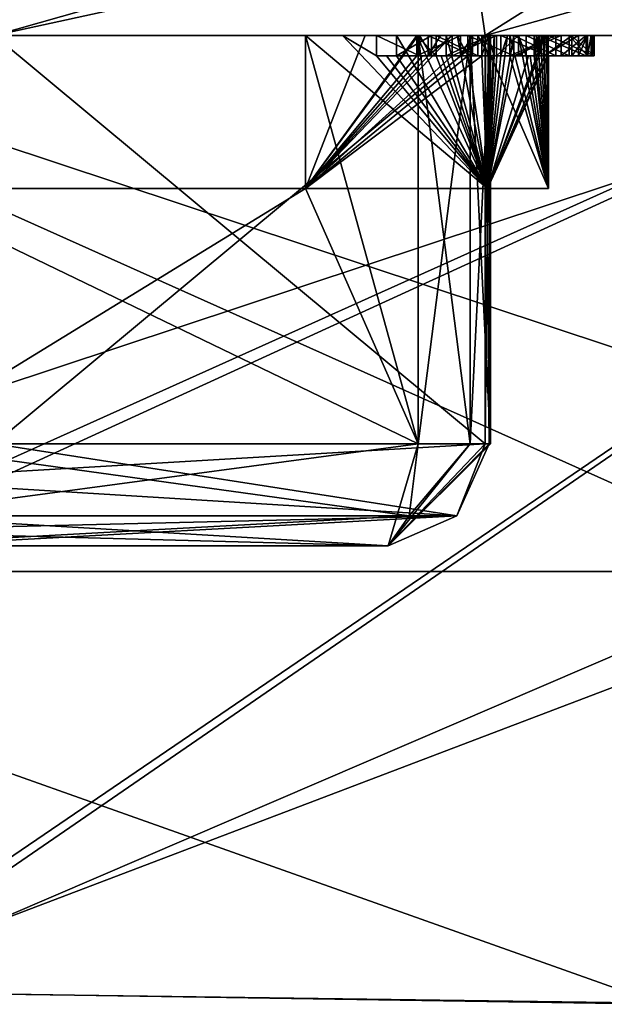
# Model space of a CAD drawing. Header units: millimetres. Extents: x -94 to 254, y 0 to 980.
# Tile 249 of 256: x 241.86 to 243.01, y 799.15 to 801.08. Entities that reach past the tile are written whole.
import ezdxf

# ---------------------------------------------------------------- set-up
doc = ezdxf.new("R2010")
doc.units = ezdxf.units.MM
doc.header["$LTSCALE"] = 65.185185
for name, color, linetype in [('182', 7, 'CONTINUOUS'), ('186', 7, 'CONTINUOUS'), ('187', 7, 'CONTINUOUS'), ('188', 7, 'CONTINUOUS'), ('205', 7, 'CONTINUOUS'), ('206', 7, 'CONTINUOUS'), ('3713', 7, 'CONTINUOUS'), ('3714', 7, 'CONTINUOUS'), ('3715', 7, 'CONTINUOUS'), ('3716', 7, 'CONTINUOUS'), ('3717', 7, 'CONTINUOUS'), ('3718', 7, 'CONTINUOUS'), ('3719', 7, 'CONTINUOUS'), ('3720', 7, 'CONTINUOUS'), ('3721', 7, 'CONTINUOUS'), ('3722', 7, 'CONTINUOUS'), ('3723', 7, 'CONTINUOUS'), ('3724', 7, 'CONTINUOUS'), ('3725', 7, 'CONTINUOUS'), ('3726', 7, 'CONTINUOUS'), ('3727', 7, 'CONTINUOUS'), ('3728', 7, 'CONTINUOUS'), ('3729', 7, 'CONTINUOUS'), ('3730', 7, 'CONTINUOUS'), ('3731', 7, 'CONTINUOUS'), ('3732', 7, 'CONTINUOUS'), ('3733', 7, 'CONTINUOUS'), ('3734', 7, 'CONTINUOUS'), ('3735', 7, 'CONTINUOUS'), ('3736', 7, 'CONTINUOUS'), ('3737', 7, 'CONTINUOUS'), ('3738', 7, 'CONTINUOUS'), ('3739', 7, 'CONTINUOUS'), ('3740', 7, 'CONTINUOUS'), ('3741', 7, 'CONTINUOUS'), ('3742', 7, 'CONTINUOUS'), ('3743', 7, 'CONTINUOUS'), ('3744', 7, 'CONTINUOUS'), ('3745', 7, 'CONTINUOUS'), ('3746', 7, 'CONTINUOUS'), ('3747', 7, 'CONTINUOUS'), ('3748', 7, 'CONTINUOUS'), ('3764', 7, 'CONTINUOUS'), ('3765', 7, 'CONTINUOUS'), ('3766', 7, 'CONTINUOUS'), ('3767', 7, 'CONTINUOUS'), ('3768', 7, 'CONTINUOUS'), ('3798', 7, 'CONTINUOUS'), ('3799', 7, 'CONTINUOUS'), ('3800', 7, 'CONTINUOUS'), ('3802', 7, 'CONTINUOUS'), ('3803', 7, 'CONTINUOUS'), ('3804', 7, 'CONTINUOUS'), ('3836', 7, 'CONTINUOUS'), ('3837', 7, 'CONTINUOUS'), ('3839', 7, 'CONTINUOUS'), ('3840', 7, 'CONTINUOUS'), ('3854', 7, 'CONTINUOUS'), ('587', 7, 'CONTINUOUS')]:
    doc.layers.add(name, color=color, linetype=linetype)

msp = doc.modelspace()

# ---------------------------------------------------------------- linework, layer by layer
at = {"layer": '182', "color": 7, "linetype": 'CONTINUOUS', "true_color": 0x0303ff}
for points in [[(240.7328, 801.2, 8.7327), (244.35, 801.2), (240.7328, 800, 8.7327), (240.7328, 801.2, 8.7327)], [(240.7328, 800, 8.7327), (244.35, 801.2), (243.41, 800, 4.7259), (240.7328, 800, 8.7327)]]:
    msp.add_3dface(points, dxfattribs=at)
at = {"layer": '186', "color": 7, "linetype": 'CONTINUOUS', "true_color": 0x0303ff}
for points in [[(244.35, 800), (244.35, 801.2), (240.7328, 801.2, -8.7327), (244.35, 800)], [(244.35, 800), (240.7328, 801.2, -8.7327), (243.41, 800, -4.7259), (244.35, 800)], [(243.41, 800, -4.7259), (240.7328, 801.2, -8.7327), (240.7328, 800, -8.7327), (243.41, 800, -4.7259)]]:
    msp.add_3dface(points, dxfattribs=at)
at = {"layer": '187', "color": 7, "linetype": 'CONTINUOUS', "true_color": 0x0303ff}
for points in [[(240.7328, 800, 8.7327), (243.41, 800, 4.7259), (241.4936, 799.1762, 8.9413), (240.7328, 800, 8.7327)], [(241.4936, 799.1762, 8.9413), (243.41, 800, 4.7259), (243.1166, 799.1543, 6.8539), (241.4936, 799.1762, 8.9413)]]:
    msp.add_3dface(points, dxfattribs=at)
at = {"layer": '188', "color": 7, "linetype": 'CONTINUOUS', "true_color": 0x0303ff}
for points in [[(243.41, 800, -4.7259), (240.7328, 800, -8.7327), (243.1189, 799.1519, -6.8539), (243.41, 800, -4.7259)], [(243.1189, 799.1519, -6.8539), (240.7328, 800, -8.7327), (241.4611, 799.1778, -8.9737), (243.1189, 799.1519, -6.8539)]]:
    msp.add_3dface(points, dxfattribs=at)
at = {"layer": '205', "color": 7, "linetype": 'CONTINUOUS', "true_color": 0xe0f2ff}
for points in [[(241.1576, 802.243, 15.289), (239.8512, 799.2783, 10.3056), (245.2155, 801.7368, 11.6346), (241.1576, 802.243, 15.289)], [(239.8512, 799.2783, 10.3056), (241.4936, 799.1762, 8.9413), (245.2155, 801.7368, 11.6346), (239.8512, 799.2783, 10.3056)], [(241.4936, 799.1762, 8.9413), (243.1166, 799.1543, 6.8539), (245.2155, 801.7368, 11.6346), (241.4936, 799.1762, 8.9413)]]:
    msp.add_3dface(points, dxfattribs=at)
at = {"layer": '206', "color": 7, "linetype": 'CONTINUOUS', "true_color": 0xe0f2ff}
for points in [[(245.2161, 801.7372, -11.6348), (239.7663, 799.2845, -10.3632), (241.158, 802.2434, -15.2895), (245.2161, 801.7372, -11.6348)], [(241.4611, 799.1778, -8.9737), (239.7663, 799.2845, -10.3632), (245.2161, 801.7372, -11.6348), (241.4611, 799.1778, -8.9737)], [(247.2111, 801.3666, -6.8861), (241.4611, 799.1778, -8.9737), (245.2161, 801.7372, -11.6348), (247.2111, 801.3666, -6.8861)], [(243.1189, 799.1519, -6.8539), (241.4611, 799.1778, -8.9737), (247.2111, 801.3666, -6.8861), (243.1189, 799.1519, -6.8539)]]:
    msp.add_3dface(points, dxfattribs=at)
at = {"layer": '3713', "color": 7, "linetype": 'CONTINUOUS', "true_color": 0x858787}
for points in [[(242.5827, 801.01, 2.6107), (242.6474, 801.01, 2.7085), (242.5629, 801.01, 2.6897), (242.5827, 801.01, 2.6107)], [(242.6709, 801.01, 2.6039), (242.6474, 801.01, 2.7085), (242.5827, 801.01, 2.6107), (242.6709, 801.01, 2.6039)], [(242.602, 801.01, 2.5315), (242.6709, 801.01, 2.6039), (242.5827, 801.01, 2.6107), (242.602, 801.01, 2.5315)]]:
    msp.add_3dface(points, dxfattribs=at)
at = {"layer": '3714', "color": 7, "linetype": 'CONTINUOUS', "true_color": 0x858787}
for points in [[(242.6895, 801.01, 2.1316), (242.7613, 801.01, 2.1991), (242.6796, 801.01, 2.1808), (242.6895, 801.01, 2.1316)], [(242.7833, 801.01, 2.1012), (242.7613, 801.01, 2.1991), (242.6895, 801.01, 2.1316), (242.7833, 801.01, 2.1012)], [(242.6992, 801.01, 2.0824), (242.7833, 801.01, 2.1012), (242.6895, 801.01, 2.1316), (242.6992, 801.01, 2.0824)]]:
    msp.add_3dface(points, dxfattribs=at)
at = {"layer": '3715', "color": 7, "linetype": 'CONTINUOUS', "true_color": 0x858787}
for points in [[(242.8316, 801.01, 1.864), (242.7417, 801.01, 1.8509), (242.7867, 801.01, 1.5675), (242.8316, 801.01, 1.864)], [(242.9144, 801.01, 1.2961), (242.8316, 801.01, 1.864), (242.7867, 801.01, 1.5675), (242.9144, 801.01, 1.2961)], [(242.8242, 801.01, 1.283), (242.9144, 801.01, 1.2961), (242.7867, 801.01, 1.5675), (242.8242, 801.01, 1.283)]]:
    msp.add_3dface(points, dxfattribs=at)
at = {"layer": '3716', "color": 7, "linetype": 'CONTINUOUS', "true_color": 0x858787}
for points in [[(242.881, 801.01, 0.7531), (242.8714, 801.01, 0.7896), (242.881, 801.05, 0.7531), (242.881, 801.01, 0.7531)], [(242.881, 801.05, 0.7531), (242.8714, 801.01, 0.7896), (242.8714, 801.05, 0.7896), (242.881, 801.05, 0.7531)], [(242.8858, 801.01, 0.7155), (242.881, 801.01, 0.7531), (242.8858, 801.05, 0.7155), (242.8858, 801.01, 0.7155)], [(242.8858, 801.05, 0.7155), (242.881, 801.01, 0.7531), (242.881, 801.05, 0.7531), (242.8858, 801.05, 0.7155)]]:
    msp.add_3dface(points, dxfattribs=at)
at = {"layer": '3717', "color": 7, "linetype": 'CONTINUOUS', "true_color": 0x858787}
for points in [[(242.881, 801.05, 0.7531), (242.8714, 801.05, 0.7896), (242.8765, 801.05, 0.7156), (242.881, 801.05, 0.7531)], [(242.8858, 801.05, 0.7155), (242.881, 801.05, 0.7531), (242.8765, 801.05, 0.7156), (242.8858, 801.05, 0.7155)], [(242.8811, 801.05, 0.6415), (242.8858, 801.05, 0.7155), (242.8765, 801.05, 0.7156), (242.8811, 801.05, 0.6415)], [(242.8858, 801.05, 0.677), (242.8858, 801.05, 0.7155), (242.8811, 801.05, 0.6415), (242.8858, 801.05, 0.677)]]:
    msp.add_3dface(points, dxfattribs=at)
at = {"layer": '3718', "color": 7, "linetype": 'CONTINUOUS', "true_color": 0x858787}
for points in [[(242.8858, 801.05, 0.677), (242.8811, 801.05, 0.6415), (242.8858, 801.01, 0.6771), (242.8858, 801.05, 0.677)], [(242.8858, 801.01, 0.6771), (242.8811, 801.05, 0.6415), (242.8811, 801.01, 0.6415), (242.8858, 801.01, 0.6771)], [(242.8858, 801.01, 0.7155), (242.8858, 801.05, 0.7155), (242.8858, 801.05, 0.677), (242.8858, 801.01, 0.7155)], [(242.8858, 801.01, 0.7155), (242.8858, 801.05, 0.677), (242.8858, 801.01, 0.6771), (242.8858, 801.01, 0.7155)]]:
    msp.add_3dface(points, dxfattribs=at)
at = {"layer": '3719', "color": 7, "linetype": 'CONTINUOUS', "true_color": 0x858787}
for points in [[(242.8558, 801.01, 0.9803), (242.864, 801.01, 0.885), (242.9402, 801.01, 0.8682), (242.8558, 801.01, 0.9803)], [(242.864, 801.01, 0.885), (242.8714, 801.01, 0.7896), (242.9402, 801.01, 0.8682), (242.864, 801.01, 0.885)], [(242.8714, 801.01, 0.7896), (242.881, 801.01, 0.7531), (242.9402, 801.01, 0.8682), (242.8714, 801.01, 0.7896)], [(242.881, 801.01, 0.7531), (242.8858, 801.01, 0.7155), (242.9762, 801.01, 0.7222), (242.881, 801.01, 0.7531)], [(242.9402, 801.01, 0.8682), (242.881, 801.01, 0.7531), (242.9762, 801.01, 0.7222), (242.9402, 801.01, 0.8682)], [(242.8858, 801.01, 0.6771), (242.8811, 801.01, 0.6415), (242.9762, 801.01, 0.7222), (242.8858, 801.01, 0.6771)], [(242.9762, 801.01, 0.7222), (242.8811, 801.01, 0.6415), (242.9582, 801.01, 0.5718), (242.9762, 801.01, 0.7222)], [(242.9582, 801.01, 0.5718), (242.8811, 801.01, 0.6415), (242.8863, 801.01, 0.5465), (242.9582, 801.01, 0.5718)], [(242.8858, 801.01, 0.7155), (242.8858, 801.01, 0.6771), (242.9762, 801.01, 0.7222), (242.8858, 801.01, 0.7155)], [(242.8906, 801.01, 0.4514), (242.9582, 801.01, 0.5718), (242.8863, 801.01, 0.5465), (242.8906, 801.01, 0.4514)]]:
    msp.add_3dface(points, dxfattribs=at)
at = {"layer": '3720', "color": 7, "linetype": 'CONTINUOUS', "true_color": 0x858787}
for points in [[(242.9764, 801.01, -0.2704), (242.9832, 801.01, -0.2118), (242.8922, 801.01, -0.4125), (242.9764, 801.01, -0.2704)], [(242.8922, 801.01, -0.4125), (242.9832, 801.01, -0.2118), (242.898, 801.01, -0.2063), (242.8922, 801.01, -0.4125)], [(242.9456, 801.01, -0.3562), (242.9764, 801.01, -0.2704), (242.8922, 801.01, -0.4125), (242.9456, 801.01, -0.3562)], [(242.9832, 801.01, -0.2118), (242.9854, 801.01, -0.1499), (242.898, 801.01, -0.2063), (242.9832, 801.01, -0.2118)], [(242.898, 801.01, -0.2063), (242.9854, 801.01, -0.1499), (242.9, 801.01), (242.898, 801.01, -0.2063)], [(242.9891, 801.01, 0.1493), (242.899, 801.01, 0.1504), (242.8997, 801.01, 0.0752), (242.9891, 801.01, 0.1493)], [(242.9, 801.01), (242.9891, 801.01, 0.1493), (242.8997, 801.01, 0.0752), (242.9, 801.01)], [(242.9854, 801.01, -0.1499), (242.9891, 801.01, 0.1493), (242.9, 801.01), (242.9854, 801.01, -0.1499)]]:
    msp.add_3dface(points, dxfattribs=at)
at = {"layer": '3721', "color": 7, "linetype": 'CONTINUOUS', "true_color": 0x858787}
for points in [[(242.9244, 801.01, -1.2227), (242.9735, 801.01, -0.6494), (242.8321, 801.01, -1.2148), (242.9244, 801.01, -1.2227)], [(242.8321, 801.01, -1.2148), (242.9735, 801.01, -0.6494), (242.8604, 801.01, -0.9285), (242.8321, 801.01, -1.2148)], [(242.9735, 801.01, -0.6494), (242.8811, 801.01, -0.6415), (242.8604, 801.01, -0.9285), (242.9735, 801.01, -0.6494)]]:
    msp.add_3dface(points, dxfattribs=at)
at = {"layer": '3722', "color": 7, "linetype": 'CONTINUOUS', "true_color": 0x858787}
for points in [[(242.7694, 801.05, -1.682), (242.7694, 801.01, -1.682), (242.7817, 801.01, -1.6068), (242.7694, 801.05, -1.682)], [(242.7815, 801.05, -1.6073), (242.7694, 801.05, -1.682), (242.7817, 801.01, -1.6068), (242.7815, 801.05, -1.6073)], [(242.7936, 801.05, -1.5325), (242.7815, 801.05, -1.6073), (242.7936, 801.01, -1.5325), (242.7936, 801.05, -1.5325)], [(242.7936, 801.01, -1.5325), (242.7815, 801.05, -1.6073), (242.7817, 801.01, -1.6068), (242.7936, 801.01, -1.5325)]]:
    msp.add_3dface(points, dxfattribs=at)
at = {"layer": '3723', "color": 7, "linetype": 'CONTINUOUS', "true_color": 0x858787}
for points in [[(242.7113, 801.01, -2.0195), (242.7982, 801.01, -1.9392), (242.7417, 801.01, -1.851), (242.7113, 801.01, -2.0195)], [(242.8409, 801.01, -1.7908), (242.7694, 801.01, -1.682), (242.7417, 801.01, -1.851), (242.8409, 801.01, -1.7908)], [(242.7982, 801.01, -1.9392), (242.8409, 801.01, -1.7908), (242.7417, 801.01, -1.851), (242.7982, 801.01, -1.9392)], [(242.7817, 801.01, -1.6068), (242.7694, 801.01, -1.682), (242.8973, 801.01, -1.4424), (242.7817, 801.01, -1.6068)], [(242.8973, 801.01, -1.4424), (242.7694, 801.01, -1.682), (242.8409, 801.01, -1.7908), (242.8973, 801.01, -1.4424)], [(242.7936, 801.01, -1.5325), (242.7817, 801.01, -1.6068), (242.8973, 801.01, -1.4424), (242.7936, 801.01, -1.5325)], [(242.7988, 801.01, -1.4812), (242.7936, 801.01, -1.5325), (242.8973, 801.01, -1.4424), (242.7988, 801.01, -1.4812)], [(242.8061, 801.01, -1.4277), (242.7988, 801.01, -1.4812), (242.8973, 801.01, -1.4424), (242.8061, 801.01, -1.4277)]]:
    msp.add_3dface(points, dxfattribs=at)
at = {"layer": '3724', "color": 7, "linetype": 'CONTINUOUS', "true_color": 0x858787}
for points in [[(242.7271, 801.01, -2.3781), (242.751, 801.01, -2.276), (242.6418, 801.01, -2.3583), (242.7271, 801.01, -2.3781)], [(242.6418, 801.01, -2.3583), (242.751, 801.01, -2.276), (242.653, 801.01, -2.3071), (242.6418, 801.01, -2.3583)], [(242.751, 801.01, -2.276), (242.664, 801.01, -2.2558), (242.653, 801.01, -2.3071), (242.751, 801.01, -2.276)]]:
    msp.add_3dface(points, dxfattribs=at)
at = {"layer": '3725', "color": 7, "linetype": 'CONTINUOUS', "true_color": 0x858787}
for points in [[(242.7271, 801.01, -2.3781), (242.6418, 801.01, -2.3583), (242.7271, 801.05, -2.3781), (242.7271, 801.01, -2.3781)], [(242.6418, 801.01, -2.3583), (242.6418, 801.05, -2.3583), (242.7271, 801.05, -2.3781), (242.6418, 801.01, -2.3583)]]:
    msp.add_3dface(points, dxfattribs=at)
at = {"layer": '3726', "color": 7, "linetype": 'CONTINUOUS', "true_color": 0x858787}
for points in [[(242.751, 801.01, -2.276), (242.7271, 801.01, -2.3781), (242.751, 801.05, -2.276), (242.751, 801.01, -2.276)], [(242.7271, 801.01, -2.3781), (242.7271, 801.05, -2.3781), (242.751, 801.05, -2.276), (242.7271, 801.01, -2.3781)]]:
    msp.add_3dface(points, dxfattribs=at)
at = {"layer": '3727', "color": 7, "linetype": 'CONTINUOUS', "true_color": 0x858787}
for points in [[(242.664, 801.01, -2.2558), (242.751, 801.01, -2.276), (242.664, 801.05, -2.2558), (242.664, 801.01, -2.2558)], [(242.751, 801.01, -2.276), (242.751, 801.05, -2.276), (242.664, 801.05, -2.2558), (242.751, 801.01, -2.276)]]:
    msp.add_3dface(points, dxfattribs=at)
at = {"layer": '3728', "color": 7, "linetype": 'CONTINUOUS', "true_color": 0x858787}
for points in [[(242.7982, 801.01, -1.9392), (242.7113, 801.01, -2.0195), (242.7978, 801.05, -1.9398), (242.7982, 801.01, -1.9392)], [(242.7978, 801.05, -1.9398), (242.7113, 801.01, -2.0195), (242.7113, 801.05, -2.0195), (242.7978, 801.05, -1.9398)], [(242.8409, 801.05, -1.7908), (242.7982, 801.01, -1.9392), (242.7978, 801.05, -1.9398), (242.8409, 801.05, -1.7908)], [(242.8409, 801.01, -1.7908), (242.7982, 801.01, -1.9392), (242.8409, 801.05, -1.7908), (242.8409, 801.01, -1.7908)]]:
    msp.add_3dface(points, dxfattribs=at)
at = {"layer": '3729', "color": 7, "linetype": 'CONTINUOUS', "true_color": 0x858787}
for points in [[(242.8973, 801.01, -1.4424), (242.8409, 801.01, -1.7908), (242.8973, 801.05, -1.4424), (242.8973, 801.01, -1.4424)], [(242.8409, 801.01, -1.7908), (242.8409, 801.05, -1.7908), (242.8973, 801.05, -1.4424), (242.8409, 801.01, -1.7908)]]:
    msp.add_3dface(points, dxfattribs=at)
at = {"layer": '3730', "color": 7, "linetype": 'CONTINUOUS', "true_color": 0x858787}
for points in [[(242.8061, 801.01, -1.4277), (242.8973, 801.01, -1.4424), (242.8061, 801.05, -1.4277), (242.8061, 801.01, -1.4277)], [(242.8973, 801.01, -1.4424), (242.8973, 801.05, -1.4424), (242.8061, 801.05, -1.4277), (242.8973, 801.01, -1.4424)]]:
    msp.add_3dface(points, dxfattribs=at)
at = {"layer": '3731', "color": 7, "linetype": 'CONTINUOUS', "true_color": 0x858787}
for points in [[(242.9244, 801.01, -1.2227), (242.8321, 801.01, -1.2148), (242.9244, 801.05, -1.2227), (242.9244, 801.01, -1.2227)], [(242.8321, 801.01, -1.2148), (242.8321, 801.05, -1.2148), (242.9244, 801.05, -1.2227), (242.8321, 801.01, -1.2148)]]:
    msp.add_3dface(points, dxfattribs=at)
at = {"layer": '3732', "color": 7, "linetype": 'CONTINUOUS', "true_color": 0x858787}
for points in [[(242.9735, 801.01, -0.6494), (242.9244, 801.01, -1.2227), (242.9735, 801.05, -0.6494), (242.9735, 801.01, -0.6494)], [(242.9244, 801.01, -1.2227), (242.9244, 801.05, -1.2227), (242.9735, 801.05, -0.6494), (242.9244, 801.01, -1.2227)]]:
    msp.add_3dface(points, dxfattribs=at)
at = {"layer": '3733', "color": 7, "linetype": 'CONTINUOUS', "true_color": 0x858787}
for points in [[(242.8811, 801.01, -0.6415), (242.9735, 801.01, -0.6494), (242.8811, 801.05, -0.6415), (242.8811, 801.01, -0.6415)], [(242.9735, 801.01, -0.6494), (242.9735, 801.05, -0.6494), (242.8811, 801.05, -0.6415), (242.9735, 801.01, -0.6494)]]:
    msp.add_3dface(points, dxfattribs=at)
at = {"layer": '3734', "color": 7, "linetype": 'CONTINUOUS', "true_color": 0x858787}
for points in [[(242.9456, 801.01, -0.3562), (242.8922, 801.01, -0.4125), (242.9456, 801.05, -0.3562), (242.9456, 801.01, -0.3562)], [(242.9456, 801.05, -0.3562), (242.8922, 801.01, -0.4125), (242.8922, 801.05, -0.4125), (242.9456, 801.05, -0.3562)], [(242.9764, 801.01, -0.2704), (242.9456, 801.01, -0.3562), (242.9764, 801.05, -0.2704), (242.9764, 801.01, -0.2704)], [(242.9764, 801.05, -0.2704), (242.9456, 801.01, -0.3562), (242.9456, 801.05, -0.3562), (242.9764, 801.05, -0.2704)]]:
    msp.add_3dface(points, dxfattribs=at)
at = {"layer": '3735', "color": 7, "linetype": 'CONTINUOUS', "true_color": 0x858787}
for points in [[(242.9832, 801.01, -0.2118), (242.9764, 801.01, -0.2704), (242.9832, 801.05, -0.2118), (242.9832, 801.01, -0.2118)], [(242.9764, 801.01, -0.2704), (242.9764, 801.05, -0.2704), (242.9832, 801.05, -0.2118), (242.9764, 801.01, -0.2704)], [(242.9854, 801.01, -0.1499), (242.9832, 801.01, -0.2118), (242.9854, 801.05, -0.1499), (242.9854, 801.01, -0.1499)], [(242.9854, 801.05, -0.1499), (242.9832, 801.01, -0.2118), (242.9832, 801.05, -0.2118), (242.9854, 801.05, -0.1499)]]:
    msp.add_3dface(points, dxfattribs=at)
at = {"layer": '3736', "color": 7, "linetype": 'CONTINUOUS', "true_color": 0x858787}
for points in [[(242.9891, 801.01, 0.1493), (242.9854, 801.01, -0.1499), (242.9891, 801.05, 0.1493), (242.9891, 801.01, 0.1493)], [(242.9854, 801.01, -0.1499), (242.9854, 801.05, -0.1499), (242.9872, 801.05, 0.0001), (242.9854, 801.01, -0.1499)], [(242.9891, 801.05, 0.1493), (242.9854, 801.01, -0.1499), (242.9872, 801.05, 0.0001), (242.9891, 801.05, 0.1493)]]:
    msp.add_3dface(points, dxfattribs=at)
at = {"layer": '3737', "color": 7, "linetype": 'CONTINUOUS', "true_color": 0x858787}
for points in [[(242.899, 801.01, 0.1504), (242.9891, 801.01, 0.1493), (242.899, 801.05, 0.1504), (242.899, 801.01, 0.1504)], [(242.899, 801.05, 0.1504), (242.9891, 801.01, 0.1493), (242.944, 801.05, 0.1499), (242.899, 801.05, 0.1504)], [(242.9891, 801.01, 0.1493), (242.9891, 801.05, 0.1493), (242.944, 801.05, 0.1499), (242.9891, 801.01, 0.1493)]]:
    msp.add_3dface(points, dxfattribs=at)
at = {"layer": '3738', "color": 7, "linetype": 'CONTINUOUS', "true_color": 0x858787}
for points in [[(242.9582, 801.01, 0.5718), (242.8906, 801.01, 0.4514), (242.9582, 801.05, 0.5718), (242.9582, 801.01, 0.5718)], [(242.9582, 801.05, 0.5718), (242.8906, 801.01, 0.4514), (242.8906, 801.05, 0.4514), (242.9582, 801.05, 0.5718)], [(242.9762, 801.01, 0.7222), (242.9582, 801.01, 0.5718), (242.9762, 801.05, 0.7222), (242.9762, 801.01, 0.7222)], [(242.9762, 801.05, 0.7222), (242.9582, 801.01, 0.5718), (242.9582, 801.05, 0.5718), (242.9762, 801.05, 0.7222)]]:
    msp.add_3dface(points, dxfattribs=at)
at = {"layer": '3739', "color": 7, "linetype": 'CONTINUOUS', "true_color": 0x858787}
for points in [[(242.8558, 801.01, 0.9803), (242.9402, 801.01, 0.8682), (242.8558, 801.05, 0.9803), (242.8558, 801.01, 0.9803)], [(242.8558, 801.05, 0.9803), (242.9402, 801.01, 0.8682), (242.9402, 801.05, 0.8682), (242.8558, 801.05, 0.9803)], [(242.9402, 801.01, 0.8682), (242.9762, 801.01, 0.7222), (242.9402, 801.05, 0.8682), (242.9402, 801.01, 0.8682)], [(242.9762, 801.01, 0.7222), (242.9762, 801.05, 0.7222), (242.9402, 801.05, 0.8682), (242.9762, 801.01, 0.7222)]]:
    msp.add_3dface(points, dxfattribs=at)
at = {"layer": '3740', "color": 7, "linetype": 'CONTINUOUS', "true_color": 0x858787}
for points in [[(242.9144, 801.01, 1.2961), (242.8242, 801.01, 1.283), (242.9144, 801.05, 1.2961), (242.9144, 801.01, 1.2961)], [(242.8242, 801.01, 1.283), (242.8242, 801.05, 1.283), (242.9144, 801.05, 1.2961), (242.8242, 801.01, 1.283)]]:
    msp.add_3dface(points, dxfattribs=at)
at = {"layer": '3741', "color": 7, "linetype": 'CONTINUOUS', "true_color": 0x858787}
for points in [[(242.8316, 801.01, 1.864), (242.9144, 801.01, 1.2961), (242.8316, 801.05, 1.864), (242.8316, 801.01, 1.864)], [(242.9144, 801.01, 1.2961), (242.9144, 801.05, 1.2961), (242.8316, 801.05, 1.864), (242.9144, 801.01, 1.2961)]]:
    msp.add_3dface(points, dxfattribs=at)
at = {"layer": '3742', "color": 7, "linetype": 'CONTINUOUS', "true_color": 0x858787}
for points in [[(242.7417, 801.01, 1.8509), (242.8316, 801.01, 1.864), (242.7417, 801.05, 1.8509), (242.7417, 801.01, 1.8509)], [(242.8316, 801.01, 1.864), (242.8316, 801.05, 1.864), (242.7417, 801.05, 1.8509), (242.8316, 801.01, 1.864)]]:
    msp.add_3dface(points, dxfattribs=at)
at = {"layer": '3743', "color": 7, "linetype": 'CONTINUOUS', "true_color": 0x858787}
for points in [[(242.7833, 801.01, 2.1012), (242.6992, 801.01, 2.0824), (242.7833, 801.05, 2.1012), (242.7833, 801.01, 2.1012)], [(242.6992, 801.01, 2.0824), (242.6992, 801.05, 2.0824), (242.7833, 801.05, 2.1012), (242.6992, 801.01, 2.0824)]]:
    msp.add_3dface(points, dxfattribs=at)
at = {"layer": '3744', "color": 7, "linetype": 'CONTINUOUS', "true_color": 0x858787}
for points in [[(242.7613, 801.01, 2.1991), (242.7833, 801.01, 2.1012), (242.7613, 801.05, 2.1991), (242.7613, 801.01, 2.1991)], [(242.7833, 801.01, 2.1012), (242.7833, 801.05, 2.1012), (242.7613, 801.05, 2.1991), (242.7833, 801.01, 2.1012)]]:
    msp.add_3dface(points, dxfattribs=at)
at = {"layer": '3745', "color": 7, "linetype": 'CONTINUOUS', "true_color": 0x858787}
for points in [[(242.6796, 801.01, 2.1808), (242.7613, 801.01, 2.1991), (242.6796, 801.05, 2.1808), (242.6796, 801.01, 2.1808)], [(242.7613, 801.01, 2.1991), (242.7613, 801.05, 2.1991), (242.6796, 801.05, 2.1808), (242.7613, 801.01, 2.1991)]]:
    msp.add_3dface(points, dxfattribs=at)
at = {"layer": '3746', "color": 7, "linetype": 'CONTINUOUS', "true_color": 0x858787}
for points in [[(242.6709, 801.01, 2.6039), (242.602, 801.01, 2.5315), (242.6709, 801.05, 2.6039), (242.6709, 801.01, 2.6039)], [(242.602, 801.01, 2.5315), (242.602, 801.05, 2.5315), (242.6709, 801.05, 2.6039), (242.602, 801.01, 2.5315)]]:
    msp.add_3dface(points, dxfattribs=at)
at = {"layer": '3747', "color": 7, "linetype": 'CONTINUOUS', "true_color": 0x858787}
for points in [[(242.6474, 801.01, 2.7085), (242.6709, 801.01, 2.6039), (242.6474, 801.05, 2.7085), (242.6474, 801.01, 2.7085)], [(242.6709, 801.01, 2.6039), (242.6709, 801.05, 2.6039), (242.6474, 801.05, 2.7085), (242.6709, 801.01, 2.6039)]]:
    msp.add_3dface(points, dxfattribs=at)
at = {"layer": '3748', "color": 7, "linetype": 'CONTINUOUS', "true_color": 0x858787}
for points in [[(242.5629, 801.01, 2.6897), (242.6474, 801.01, 2.7085), (242.5629, 801.05, 2.6897), (242.5629, 801.01, 2.6897)], [(242.6474, 801.01, 2.7085), (242.6474, 801.05, 2.7085), (242.5629, 801.05, 2.6897), (242.6474, 801.01, 2.7085)]]:
    msp.add_3dface(points, dxfattribs=at)
at = {"layer": '3764', "color": 7, "linetype": 'CONTINUOUS', "true_color": 0x858787}
for points in [[(242.6443, 801.05, 3.2543), (242.7466, 801.05, 3.3266), (242.6443, 800.25, 3.2543), (242.6443, 801.05, 3.2543)], [(242.6443, 800.25, 3.2543), (242.7466, 801.05, 3.3266), (242.7466, 800.25, 3.3266), (242.6443, 800.25, 3.2543)], [(242.7466, 801.05, 3.3266), (242.7859, 801.05, 3.4456), (242.7466, 800.25, 3.3266), (242.7466, 801.05, 3.3266)], [(242.7466, 800.25, 3.3266), (242.7859, 801.05, 3.4456), (242.7859, 800.25, 3.4456), (242.7466, 800.25, 3.3266)], [(242.7834, 801.05, 3.4769), (242.776, 801.05, 3.5075), (242.7834, 800.25, 3.4769), (242.7834, 801.05, 3.4769)], [(242.7834, 800.25, 3.4769), (242.776, 801.05, 3.5075), (242.776, 800.25, 3.5075), (242.7834, 800.25, 3.4769)], [(242.7859, 801.05, 3.4456), (242.7834, 801.05, 3.4769), (242.7859, 800.25, 3.4456), (242.7859, 801.05, 3.4456)], [(242.7859, 800.25, 3.4456), (242.7834, 801.05, 3.4769), (242.7834, 800.25, 3.4769), (242.7859, 800.25, 3.4456)]]:
    msp.add_3dface(points, dxfattribs=at)
at = {"layer": '3765', "color": 7, "linetype": 'CONTINUOUS', "true_color": 0x858787}
for points in [[(241.475, 800.75, -2.6918), (241.4918, 800.75, -2.8421), (242.7803, 800.75, -1.6111), (241.475, 800.75, -2.6918)], [(241.475, 800.75, -2.6918), (242.7803, 800.75, -1.6111), (241.7558, 800.75, -1.3589), (241.475, 800.75, -2.6918)], [(241.4918, 800.75, 2.8421), (241.475, 800.75, 2.6918), (242.4237, 800.75, 3.1869), (241.4918, 800.75, 2.8421)], [(242.4237, 800.75, 3.1869), (241.475, 800.75, 2.6918), (242.7803, 800.75, 1.6111), (242.4237, 800.75, 3.1869)], [(242.7803, 800.75, 1.6111), (241.475, 800.75, 2.6918), (241.7558, 800.75, 1.3589), (242.7803, 800.75, 1.6111)], [(241.4918, 800.75, -2.8421), (241.609, 800.75, -2.9378), (242.7803, 800.75, -1.6111), (241.4918, 800.75, -2.8421)], [(241.609, 800.75, 2.9378), (241.4918, 800.75, 2.8421), (242.4237, 800.75, 3.1869), (241.609, 800.75, 2.9378)], [(242.7803, 800.75, -1.6111), (241.609, 800.75, -2.9378), (242.4237, 800.75, -3.1869), (242.7803, 800.75, -1.6111)], [(241.85, 800.75), (242.7803, 800.75, 1.6111), (241.7558, 800.75, 1.3589), (241.85, 800.75)], [(242.7803, 800.75, -1.6111), (242.9, 800.75), (241.7558, 800.75, -1.3589), (242.7803, 800.75, -1.6111)], [(241.7558, 800.75, -1.3589), (242.9, 800.75), (241.85, 800.75), (241.7558, 800.75, -1.3589)], [(242.9, 800.75), (242.7803, 800.75, 1.6111), (241.85, 800.75), (242.9, 800.75)]]:
    msp.add_3dface(points, dxfattribs=at)
at = {"layer": '3766', "color": 7, "linetype": 'CONTINUOUS', "true_color": 0x858787}
for points in [[(242.7113, 801.05, -2.0195), (242.7113, 801.01, -2.0195), (242.4237, 800.75, -3.1869), (242.7113, 801.05, -2.0195)], [(242.664, 801.01, -2.2558), (242.7113, 801.05, -2.0195), (242.4237, 800.75, -3.1869), (242.664, 801.01, -2.2558)], [(242.6418, 801.05, -2.3583), (242.6418, 801.01, -2.3583), (242.4237, 800.75, -3.1869), (242.6418, 801.05, -2.3583)], [(242.6418, 801.05, -2.3583), (242.4237, 800.75, -3.1869), (242.5409, 801.05, -2.7747), (242.6418, 801.05, -2.3583)], [(242.4237, 800.75, 3.1869), (242.7803, 800.75, 1.6111), (242.4237, 801.05, 3.1869), (242.4237, 800.75, 3.1869)], [(242.4237, 801.05, 3.1869), (242.7803, 800.75, 1.6111), (242.4963, 801.05, 2.9391), (242.4237, 801.05, 3.1869)], [(242.5409, 801.05, -2.7747), (242.4237, 800.75, -3.1869), (242.4237, 801.05, -3.1869), (242.5409, 801.05, -2.7747)], [(242.5629, 801.01, 2.6897), (242.5629, 801.05, 2.6897), (242.4963, 801.05, 2.9391), (242.5629, 801.01, 2.6897)], [(242.7803, 800.75, 1.6111), (242.5629, 801.01, 2.6897), (242.4963, 801.05, 2.9391), (242.7803, 800.75, 1.6111)], [(242.602, 801.05, 2.5315), (242.602, 801.01, 2.5315), (242.7803, 800.75, 1.6111), (242.602, 801.05, 2.5315)], [(242.602, 801.05, 2.5315), (242.7803, 800.75, 1.6111), (242.6422, 801.05, 2.3565), (242.602, 801.05, 2.5315)], [(242.6796, 801.01, 2.1808), (242.6796, 801.05, 2.1808), (242.6422, 801.05, 2.3565), (242.6796, 801.01, 2.1808)], [(242.7803, 800.75, 1.6111), (242.6796, 801.01, 2.1808), (242.6422, 801.05, 2.3565), (242.7803, 800.75, 1.6111)], [(242.664, 801.01, -2.2558), (242.664, 801.05, -2.2558), (242.6883, 801.05, -2.1378), (242.664, 801.01, -2.2558)], [(242.7113, 801.05, -2.0195), (242.664, 801.01, -2.2558), (242.6883, 801.05, -2.1378), (242.7113, 801.05, -2.0195)], [(242.6992, 801.05, 2.0824), (242.6992, 801.01, 2.0824), (242.7803, 800.75, 1.6111), (242.6992, 801.05, 2.0824)], [(242.6992, 801.05, 2.0824), (242.7803, 800.75, 1.6111), (242.7211, 801.05, 1.9668), (242.6992, 801.05, 2.0824)], [(242.7417, 801.01, 1.8509), (242.7417, 801.05, 1.8509), (242.7211, 801.05, 1.9668), (242.7417, 801.01, 1.8509)], [(242.7803, 800.75, 1.6111), (242.7417, 801.01, 1.8509), (242.7211, 801.05, 1.9668), (242.7803, 800.75, 1.6111)], [(242.7694, 801.01, -1.682), (242.7694, 801.05, -1.682), (242.7815, 801.05, -1.6073), (242.7694, 801.01, -1.682)], [(242.7694, 801.01, -1.682), (242.7815, 801.05, -1.6073), (242.7803, 800.75, -1.6111), (242.7694, 801.01, -1.682)], [(242.8922, 801.05, -0.4125), (242.8922, 801.01, -0.4125), (242.7803, 800.75, -1.6111), (242.8922, 801.05, -0.4125)], [(242.8811, 801.01, -0.6415), (242.8922, 801.05, -0.4125), (242.7803, 800.75, -1.6111), (242.8811, 801.01, -0.6415)], [(242.8321, 801.05, -1.2148), (242.8321, 801.01, -1.2148), (242.7803, 800.75, -1.6111), (242.8321, 801.05, -1.2148)], [(242.7815, 801.05, -1.6073), (242.7936, 801.05, -1.5325), (242.7803, 800.75, -1.6111), (242.7815, 801.05, -1.6073)], [(242.7936, 801.05, -1.5325), (242.7936, 801.01, -1.5325), (242.7803, 800.75, -1.6111), (242.7936, 801.05, -1.5325)], [(242.7803, 800.75, -1.6111), (242.8061, 801.01, -1.4277), (242.8196, 801.05, -1.3213), (242.7803, 800.75, -1.6111)], [(242.8321, 801.05, -1.2148), (242.7803, 800.75, -1.6111), (242.8196, 801.05, -1.3213), (242.8321, 801.05, -1.2148)], [(242.8061, 801.01, -1.4277), (242.8061, 801.05, -1.4277), (242.8196, 801.05, -1.3213), (242.8061, 801.01, -1.4277)], [(242.8242, 801.05, 1.283), (242.8242, 801.01, 1.283), (242.9, 800.75), (242.8242, 801.05, 1.283)], [(242.8242, 801.05, 1.283), (242.9, 800.75), (242.8411, 801.05, 1.1317), (242.8242, 801.05, 1.283)], [(242.8558, 801.01, 0.9803), (242.8558, 801.05, 0.9803), (242.8411, 801.05, 1.1317), (242.8558, 801.01, 0.9803)], [(242.9, 800.75), (242.8558, 801.01, 0.9803), (242.8411, 801.05, 1.1317), (242.9, 800.75)], [(242.8714, 801.05, 0.7896), (242.8714, 801.01, 0.7896), (242.9, 800.75), (242.8714, 801.05, 0.7896)], [(242.8765, 801.05, 0.7156), (242.8714, 801.05, 0.7896), (242.8811, 801.01, 0.6415), (242.8765, 801.05, 0.7156)], [(242.8811, 801.01, 0.6415), (242.8714, 801.05, 0.7896), (242.9, 800.75), (242.8811, 801.01, 0.6415)], [(242.8811, 801.05, 0.6415), (242.8765, 801.05, 0.7156), (242.8811, 801.01, 0.6415), (242.8811, 801.05, 0.6415)], [(242.8811, 801.01, -0.6415), (242.8811, 801.05, -0.6415), (242.8873, 801.05, -0.527), (242.8811, 801.01, -0.6415)], [(242.8922, 801.05, -0.4125), (242.8811, 801.01, -0.6415), (242.8873, 801.05, -0.527), (242.8922, 801.05, -0.4125)], [(242.8906, 801.05, 0.4514), (242.8906, 801.01, 0.4514), (242.9, 800.75), (242.8906, 801.05, 0.4514)], [(242.8906, 801.05, 0.4514), (242.9, 800.75), (242.8958, 801.05, 0.3008), (242.8906, 801.05, 0.4514)], [(242.899, 801.01, 0.1504), (242.899, 801.05, 0.1504), (242.8958, 801.05, 0.3008), (242.899, 801.01, 0.1504)], [(242.9, 800.75), (242.899, 801.01, 0.1504), (242.8958, 801.05, 0.3008), (242.9, 800.75)], [(242.7417, 801.01, -1.851), (242.7694, 801.01, -1.682), (242.4237, 800.75, -3.1869), (242.7417, 801.01, -1.851)], [(242.7694, 801.01, -1.682), (242.7803, 800.75, -1.6111), (242.4237, 800.75, -3.1869), (242.7694, 801.01, -1.682)], [(242.7113, 801.01, -2.0195), (242.7417, 801.01, -1.851), (242.4237, 800.75, -3.1869), (242.7113, 801.01, -2.0195)], [(242.653, 801.01, -2.3071), (242.664, 801.01, -2.2558), (242.4237, 800.75, -3.1869), (242.653, 801.01, -2.3071)], [(242.6418, 801.01, -2.3583), (242.653, 801.01, -2.3071), (242.4237, 800.75, -3.1869), (242.6418, 801.01, -2.3583)], [(242.5827, 801.01, 2.6107), (242.5629, 801.01, 2.6897), (242.7803, 800.75, 1.6111), (242.5827, 801.01, 2.6107)], [(242.602, 801.01, 2.5315), (242.5827, 801.01, 2.6107), (242.7803, 800.75, 1.6111), (242.602, 801.01, 2.5315)], [(242.6895, 801.01, 2.1316), (242.6796, 801.01, 2.1808), (242.7803, 800.75, 1.6111), (242.6895, 801.01, 2.1316)], [(242.6992, 801.01, 2.0824), (242.6895, 801.01, 2.1316), (242.7803, 800.75, 1.6111), (242.6992, 801.01, 2.0824)], [(242.7867, 801.01, 1.5675), (242.7417, 801.01, 1.8509), (242.7803, 800.75, 1.6111), (242.7867, 801.01, 1.5675)], [(242.7867, 801.01, 1.5675), (242.7803, 800.75, 1.6111), (242.9, 800.75), (242.7867, 801.01, 1.5675)], [(242.8922, 801.01, -0.4125), (242.898, 801.01, -0.2063), (242.7803, 800.75, -1.6111), (242.8922, 801.01, -0.4125)], [(242.898, 801.01, -0.2063), (242.9, 801.01), (242.7803, 800.75, -1.6111), (242.898, 801.01, -0.2063)], [(242.9, 801.01), (242.9, 800.75), (242.7803, 800.75, -1.6111), (242.9, 801.01)], [(242.8604, 801.01, -0.9285), (242.8811, 801.01, -0.6415), (242.7803, 800.75, -1.6111), (242.8604, 801.01, -0.9285)], [(242.8321, 801.01, -1.2148), (242.8604, 801.01, -0.9285), (242.7803, 800.75, -1.6111), (242.8321, 801.01, -1.2148)], [(242.7936, 801.01, -1.5325), (242.7988, 801.01, -1.4812), (242.7803, 800.75, -1.6111), (242.7936, 801.01, -1.5325)], [(242.7988, 801.01, -1.4812), (242.8061, 801.01, -1.4277), (242.7803, 800.75, -1.6111), (242.7988, 801.01, -1.4812)], [(242.8242, 801.01, 1.283), (242.7867, 801.01, 1.5675), (242.9, 800.75), (242.8242, 801.01, 1.283)], [(242.864, 801.01, 0.885), (242.8558, 801.01, 0.9803), (242.9, 800.75), (242.864, 801.01, 0.885)], [(242.8714, 801.01, 0.7896), (242.864, 801.01, 0.885), (242.9, 800.75), (242.8714, 801.01, 0.7896)], [(242.8863, 801.01, 0.5465), (242.8811, 801.01, 0.6415), (242.9, 800.75), (242.8863, 801.01, 0.5465)], [(242.8906, 801.01, 0.4514), (242.8863, 801.01, 0.5465), (242.9, 800.75), (242.8906, 801.01, 0.4514)], [(242.8997, 801.01, 0.0752), (242.899, 801.01, 0.1504), (242.9, 800.75), (242.8997, 801.01, 0.0752)], [(242.9, 801.01), (242.8997, 801.01, 0.0752), (242.9, 800.75), (242.9, 801.01)]]:
    msp.add_3dface(points, dxfattribs=at)
at = {"layer": '3767', "color": 7, "linetype": 'CONTINUOUS', "true_color": 0x858787}
for points in [[(242.6443, 801.05, 3.2543), (242.4237, 801.05, 3.1869), (242.4963, 801.05, 2.9391), (242.6443, 801.05, 3.2543)], [(242.5629, 801.05, 2.6897), (242.6474, 801.05, 2.7085), (242.4963, 801.05, 2.9391), (242.5629, 801.05, 2.6897)], [(242.6474, 801.05, 2.7085), (242.7466, 801.05, 3.3266), (242.4963, 801.05, 2.9391), (242.6474, 801.05, 2.7085)], [(242.7466, 801.05, 3.3266), (242.6443, 801.05, 3.2543), (242.4963, 801.05, 2.9391), (242.7466, 801.05, 3.3266)], [(242.7271, 801.05, -2.3781), (242.6418, 801.05, -2.3583), (242.5409, 801.05, -2.7747), (242.7271, 801.05, -2.3781)], [(242.6709, 801.05, 2.6039), (242.602, 801.05, 2.5315), (242.6422, 801.05, 2.3565), (242.6709, 801.05, 2.6039)], [(242.6796, 801.05, 2.1808), (242.7613, 801.05, 2.1991), (242.6422, 801.05, 2.3565), (242.6796, 801.05, 2.1808)], [(242.7613, 801.05, 2.1991), (242.7859, 801.05, 3.4456), (242.6422, 801.05, 2.3565), (242.7613, 801.05, 2.1991)], [(242.7859, 801.05, 3.4456), (242.6709, 801.05, 2.6039), (242.6422, 801.05, 2.3565), (242.7859, 801.05, 3.4456)], [(242.6474, 801.05, 2.7085), (242.6709, 801.05, 2.6039), (242.7859, 801.05, 3.4456), (242.6474, 801.05, 2.7085)], [(242.6474, 801.05, 2.7085), (242.7859, 801.05, 3.4456), (242.7466, 801.05, 3.3266), (242.6474, 801.05, 2.7085)], [(242.7833, 801.05, 2.1012), (242.6992, 801.05, 2.0824), (242.7211, 801.05, 1.9668), (242.7833, 801.05, 2.1012)], [(242.7417, 801.05, 1.8509), (242.8316, 801.05, 1.864), (242.7211, 801.05, 1.9668), (242.7417, 801.05, 1.8509)], [(242.8316, 801.05, 1.864), (242.7833, 801.05, 2.1012), (242.7211, 801.05, 1.9668), (242.8316, 801.05, 1.864)], [(242.7613, 801.05, 2.1991), (242.7833, 801.05, 2.1012), (242.7859, 801.05, 3.4456), (242.7613, 801.05, 2.1991)], [(242.7833, 801.05, 2.1012), (242.8316, 801.05, 1.864), (242.7859, 801.05, 3.4456), (242.7833, 801.05, 2.1012)], [(243.3325, 801.05), (242.7834, 801.05, 3.4769), (242.7859, 801.05, 3.4456), (243.3325, 801.05)], [(242.9762, 801.05, 0.7222), (243.3325, 801.05), (242.7859, 801.05, 3.4456), (242.9762, 801.05, 0.7222)], [(242.7859, 801.05, 3.4456), (242.9144, 801.05, 1.2961), (242.9762, 801.05, 0.7222), (242.7859, 801.05, 3.4456)], [(242.8316, 801.05, 1.864), (242.9144, 801.05, 1.2961), (242.7859, 801.05, 3.4456), (242.8316, 801.05, 1.864)], [(242.9244, 801.05, -1.2227), (242.8321, 801.05, -1.2148), (242.8196, 801.05, -1.3213), (242.9244, 801.05, -1.2227)], [(242.9144, 801.05, 1.2961), (242.8242, 801.05, 1.283), (242.8411, 801.05, 1.1317), (242.9144, 801.05, 1.2961)], [(242.8558, 801.05, 0.9803), (242.9144, 801.05, 1.2961), (242.8411, 801.05, 1.1317), (242.8558, 801.05, 0.9803)], [(242.8558, 801.05, 0.9803), (242.9402, 801.05, 0.8682), (242.9144, 801.05, 1.2961), (242.8558, 801.05, 0.9803)], [(242.9582, 801.05, 0.5718), (242.8906, 801.05, 0.4514), (242.8958, 801.05, 0.3008), (242.9582, 801.05, 0.5718)], [(242.899, 801.05, 0.1504), (242.9582, 801.05, 0.5718), (242.8958, 801.05, 0.3008), (242.899, 801.05, 0.1504)], [(242.899, 801.05, 0.1504), (242.944, 801.05, 0.1499), (242.9582, 801.05, 0.5718), (242.899, 801.05, 0.1504)], [(242.9402, 801.05, 0.8682), (242.9762, 801.05, 0.7222), (242.9144, 801.05, 1.2961), (242.9402, 801.05, 0.8682)], [(242.944, 801.05, 0.1499), (242.9891, 801.05, 0.1493), (242.9762, 801.05, 0.7222), (242.944, 801.05, 0.1499)], [(242.944, 801.05, 0.1499), (242.9762, 801.05, 0.7222), (242.9582, 801.05, 0.5718), (242.944, 801.05, 0.1499)], [(242.9891, 801.05, 0.1493), (243.3325, 801.05), (242.9762, 801.05, 0.7222), (242.9891, 801.05, 0.1493)], [(242.9854, 801.05, -0.1499), (243.3325, 801.05), (242.9872, 801.05, 0.0001), (242.9854, 801.05, -0.1499)], [(243.3325, 801.05), (242.9891, 801.05, 0.1493), (242.9872, 801.05, 0.0001), (243.3325, 801.05)]]:
    msp.add_3dface(points, dxfattribs=at)
at = {"layer": '3768', "color": 7, "linetype": 'CONTINUOUS', "true_color": 0x858787}
for points in [[(242.7466, 801.05, -3.3266), (242.6443, 801.05, -3.2543), (242.7466, 800.25, -3.3266), (242.7466, 801.05, -3.3266)], [(242.7466, 800.25, -3.3266), (242.6443, 801.05, -3.2543), (242.6443, 800.25, -3.2543), (242.7466, 800.25, -3.3266)], [(242.7859, 801.05, -3.4456), (242.7466, 801.05, -3.3266), (242.7859, 800.25, -3.4456), (242.7859, 801.05, -3.4456)], [(242.7859, 800.25, -3.4456), (242.7466, 801.05, -3.3266), (242.7466, 800.25, -3.3266), (242.7859, 800.25, -3.4456)], [(242.776, 801.05, -3.5075), (242.7834, 801.05, -3.4769), (242.776, 800.25, -3.5075), (242.776, 801.05, -3.5075)], [(242.776, 800.25, -3.5075), (242.7834, 801.05, -3.4769), (242.7834, 800.25, -3.4769), (242.776, 800.25, -3.5075)], [(242.7834, 801.05, -3.4769), (242.7859, 801.05, -3.4456), (242.7834, 800.25, -3.4769), (242.7834, 801.05, -3.4769)], [(242.7834, 800.25, -3.4769), (242.7859, 801.05, -3.4456), (242.7859, 800.25, -3.4456), (242.7834, 800.25, -3.4769)]]:
    msp.add_3dface(points, dxfattribs=at)
at = {"layer": '3798', "color": 7, "linetype": 'CONTINUOUS', "true_color": 0x858787}
for points in [[(242.776, 801.05, 3.5075), (241.8142, 801.05, 5.6662), (242.776, 800.25, 3.5075), (242.776, 801.05, 3.5075)], [(242.776, 800.25, 3.5075), (241.8142, 801.05, 5.6662), (241.8142, 800.25, 5.6662), (242.776, 800.25, 3.5075)]]:
    msp.add_3dface(points, dxfattribs=at)
at = {"layer": '3799', "color": 7, "linetype": 'CONTINUOUS', "true_color": 0x858787}
for points in [[(242.6443, 801.05, 3.2543), (242.6443, 800.25, 3.2543), (242.4237, 800.75, 3.1869), (242.6443, 801.05, 3.2543)], [(242.6443, 801.05, 3.2543), (242.4237, 800.75, 3.1869), (242.4237, 801.05, 3.1869), (242.6443, 801.05, 3.2543)], [(241.609, 800.25, 2.9378), (241.609, 800.75, 2.9378), (242.4237, 800.75, 3.1869), (241.609, 800.25, 2.9378)], [(242.6443, 800.25, 3.2543), (241.609, 800.25, 2.9378), (242.4237, 800.75, 3.1869), (242.6443, 800.25, 3.2543)]]:
    msp.add_3dface(points, dxfattribs=at)
at = {"layer": '3800', "color": 7, "linetype": 'CONTINUOUS', "true_color": 0x858787}
for points in [[(242.7466, 800.25, 3.3266), (242.7859, 800.25, 3.4456), (242.5859, 800.05, 3.4456), (242.7466, 800.25, 3.3266)], [(242.7466, 800.25, 3.3266), (242.5859, 800.05, 3.4456), (242.6272, 800.1086, 3.3103), (242.7466, 800.25, 3.3266)], [(242.7859, 800.25, 3.4456), (242.7834, 800.25, 3.4769), (242.5859, 800.05, 3.4456), (242.7859, 800.25, 3.4456)], [(242.7834, 800.25, 3.4769), (242.776, 800.25, 3.5075), (242.5859, 800.05, 3.4456), (242.7834, 800.25, 3.4769)], [(242.5859, 800.05, 3.4456), (242.776, 800.25, 3.5075), (242.7203, 800.1086, 3.4893), (242.5859, 800.05, 3.4456)], [(242.6443, 800.25, 3.2543), (242.7466, 800.25, 3.3266), (242.6272, 800.1086, 3.3103), (242.6443, 800.25, 3.2543)]]:
    msp.add_3dface(points, dxfattribs=at)
at = {"layer": '3802', "color": 7, "linetype": 'CONTINUOUS', "true_color": 0x858787}
for points in [[(242.4237, 801.05, -3.1869), (242.4237, 800.75, -3.1869), (242.6443, 800.25, -3.2543), (242.4237, 801.05, -3.1869)], [(242.6443, 801.05, -3.2543), (242.4237, 801.05, -3.1869), (242.6443, 800.25, -3.2543), (242.6443, 801.05, -3.2543)], [(241.609, 800.75, -2.9378), (241.609, 800.25, -2.9378), (242.6443, 800.25, -3.2543), (241.609, 800.75, -2.9378)], [(242.4237, 800.75, -3.1869), (241.609, 800.75, -2.9378), (242.6443, 800.25, -3.2543), (242.4237, 800.75, -3.1869)]]:
    msp.add_3dface(points, dxfattribs=at)
at = {"layer": '3803', "color": 7, "linetype": 'CONTINUOUS', "true_color": 0x858787}
for points in [[(241.8142, 801.05, -5.6662), (242.776, 801.05, -3.5075), (241.8142, 800.25, -5.6662), (241.8142, 801.05, -5.6662)], [(242.776, 801.05, -3.5075), (242.776, 800.25, -3.5075), (241.8142, 800.25, -5.6662), (242.776, 801.05, -3.5075)]]:
    msp.add_3dface(points, dxfattribs=at)
at = {"layer": '3804', "color": 7, "linetype": 'CONTINUOUS', "true_color": 0x858787}
for points in [[(242.7834, 800.25, -3.4769), (242.7859, 800.25, -3.4456), (242.5859, 800.05, -3.4456), (242.7834, 800.25, -3.4769)], [(242.7203, 800.1086, -3.4893), (242.7834, 800.25, -3.4769), (242.5859, 800.05, -3.4456), (242.7203, 800.1086, -3.4893)], [(242.7859, 800.25, -3.4456), (242.7466, 800.25, -3.3266), (242.5859, 800.05, -3.4456), (242.7859, 800.25, -3.4456)], [(242.7466, 800.25, -3.3266), (242.6443, 800.25, -3.2543), (242.5859, 800.05, -3.4456), (242.7466, 800.25, -3.3266)], [(242.5859, 800.05, -3.4456), (242.6443, 800.25, -3.2543), (242.6272, 800.1086, -3.3103), (242.5859, 800.05, -3.4456)], [(242.776, 800.25, -3.5075), (242.7834, 800.25, -3.4769), (242.7203, 800.1086, -3.4893), (242.776, 800.25, -3.5075)]]:
    msp.add_3dface(points, dxfattribs=at)
at = {"layer": '3836', "color": 7, "linetype": 'CONTINUOUS', "true_color": 0x858787}
for points in [[(240.382, 800.1086, 7.5394), (242.776, 800.25, 3.5075), (241.8142, 800.25, 5.6662), (240.382, 800.1086, 7.5394)], [(242.776, 800.25, 3.5075), (240.382, 800.1086, 7.5394), (242.7203, 800.1086, 3.4893), (242.776, 800.25, 3.5075)], [(240.382, 800.1086, 7.5394), (240.2769, 800.05, 7.4449), (242.7203, 800.1086, 3.4893), (240.382, 800.1086, 7.5394)], [(242.7203, 800.1086, 3.4893), (240.2769, 800.05, 7.4449), (241.641, 800.05, 5.5662), (242.7203, 800.1086, 3.4893)], [(242.5859, 800.05, 3.4456), (242.7203, 800.1086, 3.4893), (241.641, 800.05, 5.5662), (242.5859, 800.05, 3.4456)]]:
    msp.add_3dface(points, dxfattribs=at)
at = {"layer": '3837', "color": 7, "linetype": 'CONTINUOUS', "true_color": 0x858787}
for points in [[(241.5918, 800.1086, 2.9938), (241.609, 800.25, 2.9378), (242.6272, 800.1086, 3.3103), (241.5918, 800.1086, 2.9938)], [(241.609, 800.25, 2.9378), (242.6443, 800.25, 3.2543), (242.6272, 800.1086, 3.3103), (241.609, 800.25, 2.9378)], [(241.5505, 800.05, 3.129), (241.5918, 800.1086, 2.9938), (242.5859, 800.05, 3.4456), (241.5505, 800.05, 3.129)], [(242.5859, 800.05, 3.4456), (241.5918, 800.1086, 2.9938), (242.6272, 800.1086, 3.3103), (242.5859, 800.05, 3.4456)]]:
    msp.add_3dface(points, dxfattribs=at)
at = {"layer": '3839', "color": 7, "linetype": 'CONTINUOUS', "true_color": 0x858787}
for points in [[(241.609, 800.25, -2.9378), (241.5918, 800.1086, -2.9938), (242.6443, 800.25, -3.2543), (241.609, 800.25, -2.9378)], [(242.6443, 800.25, -3.2543), (241.5918, 800.1086, -2.9938), (242.6272, 800.1086, -3.3103), (242.6443, 800.25, -3.2543)], [(241.5918, 800.1086, -2.9938), (241.5505, 800.05, -3.129), (242.6272, 800.1086, -3.3103), (241.5918, 800.1086, -2.9938)], [(241.5505, 800.05, -3.129), (242.5859, 800.05, -3.4456), (242.6272, 800.1086, -3.3103), (241.5505, 800.05, -3.129)]]:
    msp.add_3dface(points, dxfattribs=at)
at = {"layer": '3840', "color": 7, "linetype": 'CONTINUOUS', "true_color": 0x858787}
for points in [[(240.4256, 800.25, -7.5786), (242.7203, 800.1086, -3.4893), (240.382, 800.1086, -7.5394), (240.4256, 800.25, -7.5786)], [(240.4256, 800.25, -7.5786), (241.8142, 800.25, -5.6662), (242.7203, 800.1086, -3.4893), (240.4256, 800.25, -7.5786)], [(241.8142, 800.25, -5.6662), (242.776, 800.25, -3.5075), (242.7203, 800.1086, -3.4893), (241.8142, 800.25, -5.6662)], [(242.7203, 800.1086, -3.4893), (242.5859, 800.05, -3.4456), (240.382, 800.1086, -7.5394), (242.7203, 800.1086, -3.4893)], [(240.382, 800.1086, -7.5394), (242.5859, 800.05, -3.4456), (241.641, 800.05, -5.5662), (240.382, 800.1086, -7.5394)]]:
    msp.add_3dface(points, dxfattribs=at)
at = {"layer": '3854', "color": 7, "linetype": 'CONTINUOUS', "true_color": 0x858787}
for points in [[(241.5505, 800.05, -3.129), (238.5937, 800.05, -6.5938), (242.5859, 800.05, -3.4456), (241.5505, 800.05, -3.129)], [(242.5859, 800.05, -3.4456), (238.5937, 800.05, -6.5938), (241.641, 800.05, -5.5662), (242.5859, 800.05, -3.4456)], [(241.5505, 800.05, 3.129), (242.5859, 800.05, 3.4456), (241.641, 800.05, 5.5662), (241.5505, 800.05, 3.129)]]:
    msp.add_3dface(points, dxfattribs=at)
at = {"layer": '587', "color": 7, "linetype": 'CONTINUOUS', "true_color": 0x858787}
for points in [[(241.1905, 801.4019, -7.6254), (243.2839, 801.3709, -3.7425), (241.8142, 801.05, -5.6662), (241.1905, 801.4019, -7.6254)], [(241.8142, 801.05, -5.6662), (243.2839, 801.3709, -3.7425), (242.776, 801.05, -3.5075), (241.8142, 801.05, -5.6662)], [(243.2839, 801.3709, -3.7425), (243.8217, 801.342, 0.6268), (242.776, 801.05, -3.5075), (243.2839, 801.3709, -3.7425)], [(243.8217, 801.342, 0.6268), (242.7377, 801.3123, 4.861), (242.776, 801.05, 3.5075), (243.8217, 801.342, 0.6268)], [(242.776, 801.05, -3.5075), (243.8217, 801.342, 0.6268), (243.3325, 801.05), (242.776, 801.05, -3.5075)], [(243.3325, 801.05), (243.8217, 801.342, 0.6268), (242.776, 801.05, 3.5075), (243.3325, 801.05)], [(242.7377, 801.3123, 4.861), (240.1837, 801.2813, 8.4079), (241.8142, 801.05, 5.6662), (242.7377, 801.3123, 4.861)], [(242.776, 801.05, 3.5075), (242.7377, 801.3123, 4.861), (241.8142, 801.05, 5.6662), (242.776, 801.05, 3.5075)]]:
    msp.add_3dface(points, dxfattribs=at)

doc.saveas('drawing.dxf')
